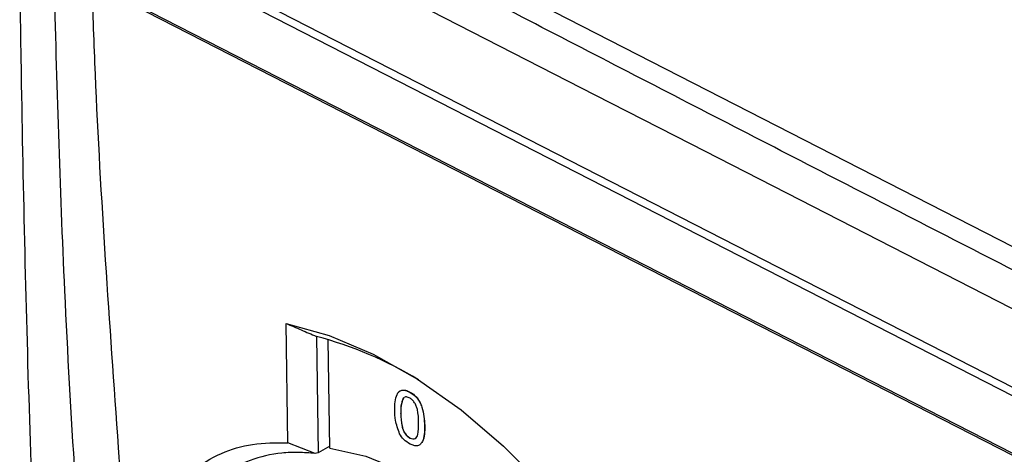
# Model space of a CAD drawing. Header units: millimetres. Extents: x -0.201 to 0.721, y -0.195 to 0.483.
# Tile 115 of 188: x 0.494 to 0.541, y -0.086 to -0.065. Entities that reach past the tile are written whole.
import ezdxf

# ---------------------------------------------------------------- set-up
doc = ezdxf.new("R2010")
doc.units = ezdxf.units.MM

msp = doc.modelspace()

# ---------------------------------------------------------------- linework, layer by layer
at = {"color": 7, "linetype": 'Continuous', "lineweight": 25}
for p, q in [((0.504173, -0.056747), (0.582648, -0.096938)), ((0.580128, -0.102768), (0.50116, -0.062324)), ((0.50141, -0.062045), (0.580313, -0.102456)), ((0.497584, -0.063241), (0.58321, -0.107095)), ((0.497586, -0.063336), (0.583209, -0.107188)), ((0.506922, -0.085218), (0.506839, -0.079531)), ((0.508287, -0.080151), (0.508368, -0.085702)), ((0.508931, -0.085482), (0.508855, -0.080305)), ((0.512454, -0.08308), (0.512428, -0.083093)), ((0.512428, -0.083093), (0.512434, -0.083089)), ((0.512719, -0.082794), (0.512726, -0.082789)), ((0.512311, -0.08382), (0.512318, -0.083816)), ((0.513448, -0.084404), (0.513455, -0.084399)), ((0.512751, -0.085), (0.512758, -0.084996)), ((0.508231, -0.085732), (0.506922, -0.085218)), ((0.508929, -0.085379), (0.508368, -0.085702))]:
    msp.add_line(p, q, dxfattribs=at)
at = {"color": 7, "linetype": 'Continuous', "lineweight": 25, "flags": 128}
for points in [[(0.503304, -0.059272), (0.51244, -0.06395), (0.521576, -0.068629), (0.526143, -0.070969), (0.530711, -0.073308), (0.542654, -0.079424)], [(0.506839, -0.079531), (0.508897, -0.08011), (0.510998, -0.081001), (0.513107, -0.082189), (0.515192, -0.083655), (0.517219, -0.085377), (0.519156, -0.087325), (0.520972, -0.089471), (0.522638, -0.091779), (0.524128, -0.094213), (0.525418, -0.096734), (0.526488, -0.099302), (0.52732, -0.101877), (0.527902, -0.104417), (0.528224, -0.106882), (0.528281, -0.109233), (0.528073, -0.111432)], [(0.508931, -0.085482), (0.510653, -0.085863), (0.512431, -0.086585), (0.514217, -0.087629), (0.515966, -0.088968), (0.517632, -0.090567), (0.519172, -0.092384), (0.520546, -0.094372), (0.521717, -0.09648), (0.522656, -0.098653), (0.523338, -0.100833), (0.523745, -0.102965), (0.523867, -0.104993), (0.5237, -0.106864)]]:
    msp.add_lwpolyline(points, dxfattribs=at)
at = {"color": 7, "linetype": 'Continuous', "lineweight": 25}
msp.add_arc((0.503478, -0.098231), 0.0187084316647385, 58.842004, 75.104653, dxfattribs=at)
msp.add_ellipse((0.515376, -0.097268), major_axis=(0.0208349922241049, 4.862835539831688e-05), ratio=0.590004, start_param=1.912440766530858, end_param=1.919473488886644, dxfattribs=at)
for points, knots in [([(0.5424994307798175, -0.0774941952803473), (0.5391151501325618, -0.0757549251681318), (0.532346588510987, -0.0722763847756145), (0.5222093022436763, -0.0670493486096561), (0.5126276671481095, -0.0620934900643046), (0.5064331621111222, -0.058875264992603), (0.5036058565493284, -0.0574063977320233)], [0, 0, 0, 0, 0.2604396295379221, 0.5208792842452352, 0.7813189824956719, 1, 1, 1, 1]), ([(0.4952816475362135, -0.1013959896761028), (0.495054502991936, -0.0959962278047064), (0.4945913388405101, -0.0849857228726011), (0.4942738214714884, -0.0717844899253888), (0.4941643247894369, -0.0639985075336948), (0.4941352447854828, -0.0619307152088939)], [0, 0, 0, 0, 0.414109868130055, 0.8443999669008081, 0.9999999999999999, 0.9999999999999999, 0.9999999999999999, 0.9999999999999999]), ([(0.4972128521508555, -0.0930758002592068), (0.4970647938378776, -0.0909940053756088), (0.4967064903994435, -0.0859560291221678), (0.4961436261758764, -0.0759208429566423), (0.4959168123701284, -0.068015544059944), (0.4957742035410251, -0.0630450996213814)], [0, 0, 0, 0, 0.2072563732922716, 0.5015636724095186, 1, 1, 1, 1]), ([(0.4993627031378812, -0.0927465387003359), (0.4991922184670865, -0.0903135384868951), (0.4988130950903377, -0.0849030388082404), (0.4982152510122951, -0.0765105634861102), (0.4977853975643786, -0.0691343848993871), (0.4976353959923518, -0.0647711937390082), (0.4975860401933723, -0.0633355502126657)], [0, 0, 0, 0, 0.2470443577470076, 0.5493766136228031, 0.8517290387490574, 1, 1, 1, 1]), ([(0.506838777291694, -0.0795307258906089), (0.5069599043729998, -0.079581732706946), (0.5072021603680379, -0.0796837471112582), (0.5075645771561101, -0.0798382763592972), (0.5079263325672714, -0.0799938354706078), (0.5081668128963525, -0.0800985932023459), (0.5082870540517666, -0.0801509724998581)], [0, 0, 0, 0, 0.2499902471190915, 0.4999842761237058, 0.7499900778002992, 1, 1, 1, 1]), ([(0.5120266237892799, -0.0836757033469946), (0.5120309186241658, -0.0833963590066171), (0.5120362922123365, -0.0830468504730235), (0.5122191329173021, -0.0827777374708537), (0.5123556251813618, -0.0827034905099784), (0.5125309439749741, -0.0827095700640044), (0.5126563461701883, -0.0827656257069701), (0.5127191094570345, -0.0827936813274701)], [0, 0, 0, 0, 0.4991489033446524, 0.6245224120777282, 0.7495969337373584, 0.8746742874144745, 1, 1, 1, 1]), ([(0.5122003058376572, -0.0828295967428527), (0.5122107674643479, -0.0828134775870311), (0.5122506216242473, -0.0827520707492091), (0.5123640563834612, -0.0827011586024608), (0.5125372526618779, -0.0827047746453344), (0.5126629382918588, -0.0827611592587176), (0.5127258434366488, -0.0827893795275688)], [0, 0, 0, 0, 0.1059953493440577, 0.4037952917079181, 0.7016019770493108, 1, 1, 1, 1]), ([(0.5124276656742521, -0.0830931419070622), (0.5123835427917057, -0.0832128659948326), (0.5123044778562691, -0.0834274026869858), (0.5123089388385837, -0.0836998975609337), (0.5123109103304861, -0.0838203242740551)], [0, 0, 0, 0, 0.5580587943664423, 1, 1, 1, 1]), ([(0.5124343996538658, -0.0830888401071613), (0.5123902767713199, -0.0832085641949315), (0.512311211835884, -0.0834231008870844), (0.5123156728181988, -0.0836955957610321), (0.5123176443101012, -0.0838160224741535)], [0, 0, 0, 0, 0.5580587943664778, 1, 1, 1, 1]), ([(0.5127201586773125, -0.0830757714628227), (0.5126881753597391, -0.0830619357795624), (0.5126242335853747, -0.0830342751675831), (0.512541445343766, -0.0830267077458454), (0.5125046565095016, -0.0830508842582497), (0.5124898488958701, -0.0830606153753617)], [0, 0, 0, 0, 0.3742028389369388, 0.7481148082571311, 1, 1, 1, 1]), ([(0.5127191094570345, -0.0827936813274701), (0.5127819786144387, -0.0828303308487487), (0.5129076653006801, -0.0829035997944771), (0.5130851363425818, -0.0830774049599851), (0.5132290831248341, -0.0832926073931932), (0.5134096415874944, -0.0837559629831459), (0.5134310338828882, -0.0841160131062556), (0.5134481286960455, -0.0844037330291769)], [0, 0, 0, 0, 0.1253733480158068, 0.2506437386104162, 0.3756975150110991, 0.5011131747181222, 1, 1, 1, 1]), ([(0.5131638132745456, -0.0842571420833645), (0.513158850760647, -0.0840545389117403), (0.5131526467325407, -0.0838012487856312), (0.5130592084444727, -0.0834689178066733), (0.5129727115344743, -0.0833064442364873), (0.5128565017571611, -0.0831597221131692), (0.5127656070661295, -0.0831037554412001), (0.5127201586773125, -0.0830757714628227)], [0, 0, 0, 0, 0.5003519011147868, 0.625529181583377, 0.7505162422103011, 0.8752552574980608, 1, 1, 1, 1]), ([(0.5127258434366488, -0.0827893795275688), (0.5127887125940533, -0.0828260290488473), (0.5129143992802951, -0.0828992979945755), (0.5130918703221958, -0.0830731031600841), (0.5132358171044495, -0.0832883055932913), (0.5134163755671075, -0.0837516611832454), (0.5134377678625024, -0.0841117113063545), (0.5134548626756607, -0.0843994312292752)], [0, 0, 0, 0, 0.1253733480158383, 0.2506437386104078, 0.3756975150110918, 0.5011131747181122, 1, 1, 1, 1]), ([(0.5122568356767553, -0.0847932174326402), (0.5121786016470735, -0.0845758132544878), (0.5120383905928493, -0.0841861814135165), (0.5120302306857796, -0.0838321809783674), (0.5120266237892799, -0.0836757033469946)], [0, 0, 0, 0, 0.5579733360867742, 1, 1, 1, 1]), ([(0.5123109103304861, -0.0838203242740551), (0.512316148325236, -0.0840221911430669), (0.5123226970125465, -0.0842745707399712), (0.5124130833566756, -0.0846061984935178), (0.5125011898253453, -0.0847675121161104), (0.5126154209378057, -0.0849151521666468), (0.5127061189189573, -0.084971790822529), (0.5127514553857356, -0.085000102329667)], [0, 0, 0, 0, 0.5003628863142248, 0.6255676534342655, 0.7505383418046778, 0.8753036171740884, 0.9999999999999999, 0.9999999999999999, 0.9999999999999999, 0.9999999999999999]), ([(0.5123176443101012, -0.0838160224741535), (0.5123228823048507, -0.0840178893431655), (0.5123294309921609, -0.08427026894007), (0.5124198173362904, -0.0846018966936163), (0.5125079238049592, -0.0847632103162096), (0.51262215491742, -0.0849108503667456), (0.5127128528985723, -0.0849674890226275), (0.5127581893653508, -0.0849958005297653)], [0, 0, 0, 0, 0.5003628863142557, 0.6255676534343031, 0.750538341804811, 0.8753036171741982, 1, 1, 1, 1]), ([(0.5127514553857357, -0.085000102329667), (0.5127965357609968, -0.0850178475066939), (0.5128867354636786, -0.0850533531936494), (0.5129988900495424, -0.0850226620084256), (0.513082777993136, -0.0849487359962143), (0.5131655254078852, -0.084706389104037), (0.5131645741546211, -0.0844567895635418), (0.5131638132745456, -0.0842571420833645)], [0, 0, 0, 0, 0.1246563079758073, 0.2494203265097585, 0.37438738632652, 0.4995904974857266, 1, 1, 1, 1]), ([(0.5134481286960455, -0.0844037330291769), (0.5134435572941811, -0.0846826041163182), (0.5134378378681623, -0.0850315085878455), (0.5132555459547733, -0.085300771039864), (0.5131191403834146, -0.085375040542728), (0.5129436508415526, -0.0853681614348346), (0.512818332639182, -0.0853119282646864), (0.512755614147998, -0.0852837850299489)], [0, 0, 0, 0, 0.4991146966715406, 0.6244582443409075, 0.7495537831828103, 0.8746582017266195, 1, 1, 1, 1]), ([(0.5134548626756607, -0.0843994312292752), (0.5134569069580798, -0.0846860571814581), (0.5134592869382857, -0.085019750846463), (0.5133082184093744, -0.0852140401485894), (0.5132869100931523, -0.0852414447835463)], [0, 0, 0, 0, 0.8589493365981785, 1, 1, 1, 1]), ([(0.512755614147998, -0.0852837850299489), (0.5126487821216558, -0.0852189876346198), (0.5124579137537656, -0.0851032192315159), (0.5123183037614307, -0.0848879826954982), (0.5122568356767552, -0.0847932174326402)], [0, 0, 0, 0, 0.5597157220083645, 1, 1, 1, 1]), ([(0.5127581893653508, -0.0849958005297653), (0.512802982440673, -0.0850131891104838), (0.5128926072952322, -0.0850479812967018), (0.5129951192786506, -0.0850256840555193), (0.5130368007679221, -0.0849809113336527), (0.5130530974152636, -0.0849634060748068)], [0, 0, 0, 0, 0.3783003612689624, 0.7569275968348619, 1, 1, 1, 1]), ([(0.4997853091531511, -0.0927716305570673), (0.4998145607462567, -0.0922370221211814), (0.4998821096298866, -0.0910024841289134), (0.5003816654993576, -0.0893163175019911), (0.5011978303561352, -0.0877537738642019), (0.50232787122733, -0.0865207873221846), (0.5036822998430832, -0.0856916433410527), (0.5052222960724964, -0.0852180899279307), (0.5063507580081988, -0.085217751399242), (0.5069221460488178, -0.0852175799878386)], [0, 0, 0, 0, 0.113462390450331, 0.262011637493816, 0.4148688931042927, 0.5634180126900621, 0.7162806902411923, 0.8563409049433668, 1, 1, 1, 1]), ([(0.5082306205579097, -0.0857319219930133), (0.5079601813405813, -0.0857088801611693), (0.5074175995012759, -0.0856626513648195), (0.5063558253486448, -0.0857140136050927), (0.5050825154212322, -0.0860000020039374), (0.5037468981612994, -0.0867241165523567), (0.5026356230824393, -0.087807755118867), (0.5018147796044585, -0.0892117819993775), (0.501294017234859, -0.0907320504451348), (0.5011957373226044, -0.0918544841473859), (0.5011537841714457, -0.0923336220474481)], [0, 0, 0, 0, 0.0703149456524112, 0.1410727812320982, 0.2890080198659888, 0.4412286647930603, 0.5892491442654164, 0.7415565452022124, 0.8896771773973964, 1, 1, 1, 1])]:
    msp.add_open_spline(points, degree=3, knots=knots, dxfattribs=at)

doc.saveas('drawing.dxf')
